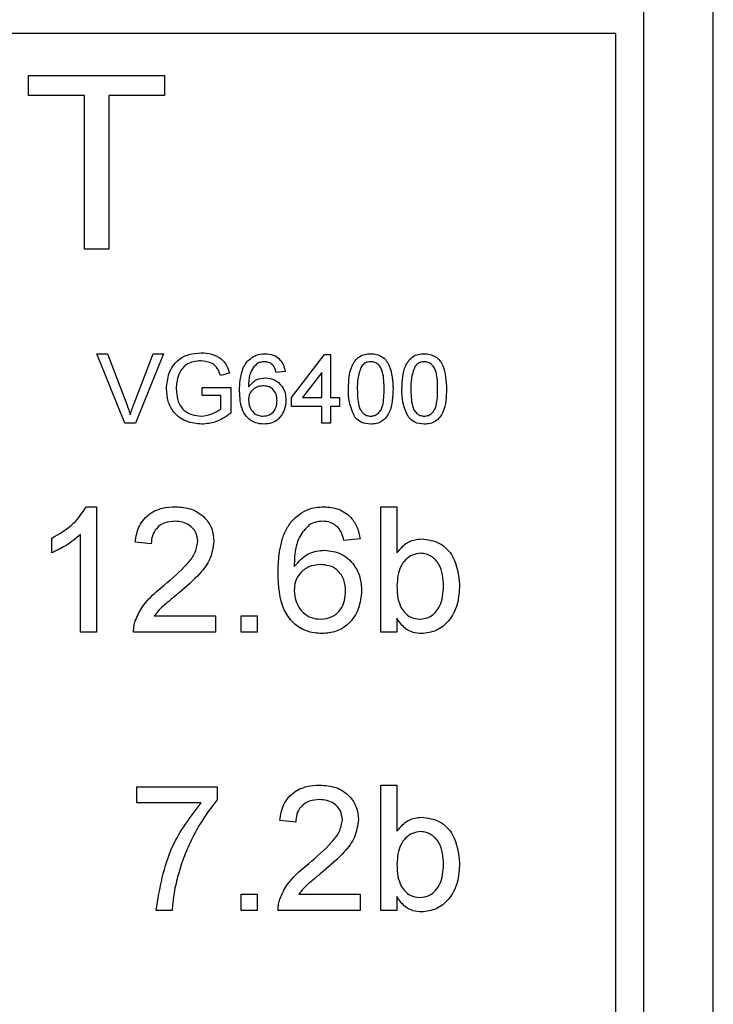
# Model space of a CAD drawing. Header units: millimetres. Extents: x 757 to 3489, y -202 to 2655.
# Tile 34 of 39: x 3289 to 3299, y 1616 to 1630. Entities that reach past the tile are written whole.
import ezdxf

# ---------------------------------------------------------------- set-up
doc = ezdxf.new("R2010")
doc.units = ezdxf.units.MM

msp = doc.modelspace()

# ---------------------------------------------------------------- linework, layer by layer
at = {"color": 7, "linetype": 'Continuous', "lineweight": 25}
for p, q in [((3299.07, 1604.644), (3299.07, 1648.644)), ((3298.07, 1611.644), (3298.07, 1635.144)), ((3297.67, 1629.744), (3180.47, 1629.744)), ((3297.67, 1611.644), (3297.67, 1629.744)), ((3289.23, 1629.144), (3291.185, 1629.144)), ((3289.23, 1628.855), (3289.23, 1629.144)), ((3291.185, 1629.144), (3291.185, 1628.855)), ((3290.032, 1628.855), (3289.23, 1628.855)), ((3290.032, 1626.644), (3290.032, 1628.855)), ((3291.185, 1628.855), (3290.384, 1628.855)), ((3290.384, 1628.855), (3290.384, 1626.644)), ((3290.384, 1626.644), (3290.032, 1626.644)), ((3290.212, 1625.144), (3290.365, 1625.144)), ((3290.615, 1624.144), (3290.212, 1625.144)), ((3290.365, 1625.144), (3290.637, 1624.427)), ((3290.746, 1624.427), (3291.018, 1625.144)), ((3291.171, 1625.144), (3290.768, 1624.144)), ((3291.018, 1625.144), (3291.171, 1625.144)), ((3293.006, 1624.516), (3293.48, 1625.131)), ((3293.48, 1625.131), (3293.57, 1625.131)), ((3293.57, 1625.131), (3293.57, 1624.516)), ((3292.117, 1624.862), (3291.988, 1624.83)), ((3292.916, 1624.887), (3292.788, 1624.875)), ((3293.442, 1624.876), (3293.164, 1624.516)), ((3293.442, 1624.516), (3293.442, 1624.876)), ((3291.724, 1624.657), (3292.134, 1624.657)), ((3291.724, 1624.541), (3291.724, 1624.657)), ((3292.134, 1624.657), (3292.134, 1624.287)), ((3291.993, 1624.541), (3291.724, 1624.541)), ((3291.993, 1624.352), (3291.993, 1624.541)), ((3293.006, 1624.387), (3293.006, 1624.516)), ((3293.164, 1624.516), (3293.442, 1624.516)), ((3293.57, 1624.516), (3293.698, 1624.516)), ((3293.698, 1624.516), (3293.698, 1624.387)), ((3293.442, 1624.387), (3293.006, 1624.387)), ((3293.442, 1624.144), (3293.442, 1624.387)), ((3293.698, 1624.387), (3293.57, 1624.387)), ((3293.57, 1624.387), (3293.57, 1624.144)), ((3290.768, 1624.144), (3290.615, 1624.144)), ((3293.57, 1624.144), (3293.442, 1624.144)), ((3290.06, 1622.944), (3290.208, 1622.944)), ((3290.208, 1622.944), (3290.208, 1621.144)), ((3294.293, 1622.944), (3294.524, 1622.944)), ((3294.293, 1621.144), (3294.293, 1622.944)), ((3294.524, 1622.944), (3294.524, 1622.282)), ((3289.562, 1622.281), (3289.562, 1622.494)), ((3289.977, 1621.144), (3289.977, 1622.547)), ((3293.993, 1622.482), (3293.762, 1622.459)), ((3290.993, 1622.413), (3290.762, 1622.436)), ((3291.035, 1621.375), (3291.916, 1621.375)), ((3291.916, 1621.375), (3291.916, 1621.144)), ((3292.285, 1621.375), (3292.516, 1621.375)), ((3292.285, 1621.144), (3292.285, 1621.375)), ((3292.516, 1621.375), (3292.516, 1621.144)), ((3294.524, 1621.341), (3294.524, 1621.144)), ((3290.208, 1621.144), (3289.977, 1621.144)), ((3291.916, 1621.144), (3290.739, 1621.144)), ((3292.516, 1621.144), (3292.285, 1621.144)), ((3294.524, 1621.144), (3294.293, 1621.144)), ((3290.785, 1618.921), (3291.939, 1618.921)), ((3290.785, 1618.69), (3290.785, 1618.921)), ((3291.939, 1618.921), (3291.939, 1618.734)), ((3294.293, 1618.944), (3294.524, 1618.944)), ((3294.293, 1617.144), (3294.293, 1618.944)), ((3294.524, 1618.944), (3294.524, 1618.282)), ((3291.708, 1618.69), (3290.785, 1618.69)), ((3293.07, 1618.413), (3292.839, 1618.436)), ((3292.285, 1617.375), (3292.516, 1617.375)), ((3292.285, 1617.144), (3292.285, 1617.375)), ((3292.516, 1617.375), (3292.516, 1617.144)), ((3293.112, 1617.375), (3293.993, 1617.375)), ((3293.993, 1617.375), (3293.993, 1617.144)), ((3294.524, 1617.341), (3294.524, 1617.144)), ((3291.293, 1617.144), (3291.062, 1617.144)), ((3292.516, 1617.144), (3292.285, 1617.144)), ((3293.993, 1617.144), (3292.816, 1617.144)), ((3294.524, 1617.144), (3294.293, 1617.144))]:
    msp.add_line(p, q, dxfattribs=at)
for points, knots in [([(3291.211, 1624.639), (3291.218, 1624.715), (3291.233, 1624.866), (3291.353, 1625.051), (3291.531, 1625.144), (3291.65, 1625.152), (3291.71, 1625.157)], [0, 0, 0, 0, 0.280345, 0.55931, 0.779318, 1, 1, 1, 1]), ([(3291.71, 1625.157), (3291.761, 1625.153), (3291.863, 1625.146), (3291.997, 1625.083), (3292.082, 1624.978), (3292.105, 1624.901), (3292.117, 1624.862)], [0, 0, 0, 0, 0.280404, 0.559856, 0.779464, 1, 1, 1, 1]), ([(3292.371, 1625.03), (3292.412, 1625.068), (3292.486, 1625.134), (3292.584, 1625.141), (3292.627, 1625.144)], [0, 0, 0, 0, 0.55838, 1, 1, 1, 1]), ([(3292.627, 1625.144), (3292.667, 1625.141), (3292.747, 1625.134), (3292.842, 1625.068), (3292.898, 1624.98), (3292.91, 1624.918), (3292.916, 1624.887)], [0, 0, 0, 0, 0.280049, 0.559187, 0.779374, 1, 1, 1, 1]), ([(3293.826, 1624.637), (3293.83, 1624.752), (3293.835, 1624.897), (3293.92, 1625.045), (3293.982, 1625.105), (3294.062, 1625.139), (3294.118, 1625.142), (3294.147, 1625.144)], [0, 0, 0, 0, 0.499149, 0.624522, 0.749597, 0.874674, 1, 1, 1, 1]), ([(3294.147, 1625.144), (3294.175, 1625.142), (3294.232, 1625.138), (3294.311, 1625.104), (3294.375, 1625.046), (3294.454, 1624.894), (3294.461, 1624.751), (3294.467, 1624.637)], [0, 0, 0, 0, 0.1253733, 0.2506437, 0.3756975, 0.5011132, 1, 1, 1, 1]), ([(3294.595, 1624.637), (3294.599, 1624.752), (3294.604, 1624.897), (3294.689, 1625.045), (3294.751, 1625.105), (3294.831, 1625.139), (3294.888, 1625.142), (3294.916, 1625.144)], [0, 0, 0, 0, 0.4991489, 0.6245224, 0.7495969, 0.8746743, 1, 1, 1, 1]), ([(3294.916, 1625.144), (3294.944, 1625.142), (3295.001, 1625.138), (3295.08, 1625.104), (3295.144, 1625.046), (3295.223, 1624.894), (3295.231, 1624.751), (3295.236, 1624.637)], [0, 0, 0, 0, 0.125373, 0.250644, 0.375698, 0.501113, 1, 1, 1, 1]), ([(3291.707, 1625.041), (3291.67, 1625.039), (3291.595, 1625.035), (3291.498, 1624.991), (3291.428, 1624.923), (3291.402, 1624.87), (3291.389, 1624.844)], [0, 0, 0, 0, 0.2802762, 0.5599552, 0.7798454, 1, 1, 1, 1]), ([(3291.988, 1624.83), (3291.977, 1624.864), (3291.955, 1624.932), (3291.857, 1625.025), (3291.764, 1625.035), (3291.707, 1625.041)], [0, 0, 0, 0, 0.281603, 0.560889, 1, 1, 1, 1]), ([(3292.262, 1624.612), (3292.263, 1624.662), (3292.265, 1624.744), (3292.286, 1624.857), (3292.316, 1624.95), (3292.353, 1625.004), (3292.371, 1625.03)], [0, 0, 0, 0, 0.340205, 0.560345, 0.780333, 1, 1, 1, 1]), ([(3292.51, 1624.999), (3292.481, 1624.969), (3292.433, 1624.919), (3292.403, 1624.827), (3292.392, 1624.747), (3292.391, 1624.693), (3292.39, 1624.666)], [0, 0, 0, 0, 0.338459, 0.558639, 0.779283, 1, 1, 1, 1]), ([(3292.619, 1625.029), (3292.597, 1625.027), (3292.559, 1625.024), (3292.525, 1625.007), (3292.51, 1624.999)], [0, 0, 0, 0, 0.559717, 1, 1, 1, 1]), ([(3292.741, 1624.977), (3292.721, 1624.994), (3292.685, 1625.023), (3292.639, 1625.027), (3292.619, 1625.029)], [0, 0, 0, 0, 0.559004, 1, 1, 1, 1]), ([(3294.145, 1625.029), (3294.131, 1625.028), (3294.102, 1625.026), (3294.053, 1625.005), (3294.028, 1624.977), (3294.012, 1624.96)], [0, 0, 0, 0, 0.280453, 0.560688, 1, 1, 1, 1]), ([(3294.339, 1624.637), (3294.338, 1624.719), (3294.337, 1624.822), (3294.297, 1624.939), (3294.258, 1624.987), (3294.207, 1625.023), (3294.166, 1625.027), (3294.145, 1625.029)], [0, 0, 0, 0, 0.500352, 0.625529, 0.750516, 0.875255, 1, 1, 1, 1]), ([(3294.914, 1625.029), (3294.9, 1625.028), (3294.871, 1625.026), (3294.822, 1625.005), (3294.797, 1624.977), (3294.781, 1624.96)], [0, 0, 0, 0, 0.280453, 0.560688, 1, 1, 1, 1]), ([(3295.108, 1624.637), (3295.107, 1624.719), (3295.106, 1624.822), (3295.066, 1624.939), (3295.028, 1624.987), (3294.976, 1625.023), (3294.935, 1625.027), (3294.914, 1625.029)], [0, 0, 0, 0, 0.500352, 0.625529, 0.750516, 0.875255, 1, 1, 1, 1]), ([(3292.788, 1624.875), (3292.782, 1624.895), (3292.773, 1624.933), (3292.751, 1624.964), (3292.741, 1624.977)], [0, 0, 0, 0, 0.560488, 1, 1, 1, 1]), ([(3294.012, 1624.96), (3293.991, 1624.902), (3293.954, 1624.797), (3293.954, 1624.686), (3293.954, 1624.637)], [0, 0, 0, 0, 0.558059, 1, 1, 1, 1]), ([(3294.781, 1624.96), (3294.761, 1624.902), (3294.723, 1624.797), (3294.723, 1624.686), (3294.724, 1624.637)], [0, 0, 0, 0, 0.558059, 1, 1, 1, 1]), ([(3291.389, 1624.844), (3291.377, 1624.807), (3291.355, 1624.743), (3291.353, 1624.674), (3291.352, 1624.644)], [0, 0, 0, 0, 0.559779, 1, 1, 1, 1]), ([(3292.39, 1624.666), (3292.427, 1624.708), (3292.492, 1624.782), (3292.59, 1624.793), (3292.633, 1624.798)], [0, 0, 0, 0, 0.5586251, 1, 1, 1, 1]), ([(3292.633, 1624.798), (3292.679, 1624.792), (3292.771, 1624.779), (3292.869, 1624.688), (3292.922, 1624.581), (3292.926, 1624.509), (3292.929, 1624.473)], [0, 0, 0, 0, 0.279141, 0.558815, 0.77917, 1, 1, 1, 1]), ([(3291.721, 1624.131), (3291.645, 1624.138), (3291.493, 1624.153), (3291.314, 1624.283), (3291.225, 1624.461), (3291.215, 1624.58), (3291.211, 1624.639)], [0, 0, 0, 0, 0.280196, 0.559018, 0.77928, 1, 1, 1, 1]), ([(3291.352, 1624.644), (3291.355, 1624.588), (3291.361, 1624.474), (3291.445, 1624.332), (3291.576, 1624.259), (3291.664, 1624.251), (3291.709, 1624.246)], [0, 0, 0, 0, 0.2808082, 0.5594867, 0.779455, 1, 1, 1, 1]), ([(3292.613, 1624.131), (3292.57, 1624.135), (3292.486, 1624.142), (3292.377, 1624.213), (3292.271, 1624.367), (3292.266, 1624.511), (3292.262, 1624.612)], [0, 0, 0, 0, 0.186919, 0.373549, 0.560232, 1, 1, 1, 1]), ([(3292.598, 1624.682), (3292.567, 1624.679), (3292.506, 1624.672), (3292.436, 1624.618), (3292.395, 1624.548), (3292.392, 1624.5), (3292.39, 1624.476)], [0, 0, 0, 0, 0.27974, 0.559339, 0.779412, 1, 1, 1, 1]), ([(3292.8, 1624.469), (3292.798, 1624.5), (3292.794, 1624.563), (3292.743, 1624.638), (3292.671, 1624.678), (3292.622, 1624.681), (3292.598, 1624.682)], [0, 0, 0, 0, 0.280456, 0.559364, 0.779311, 1, 1, 1, 1]), ([(3293.923, 1624.227), (3293.889, 1624.3), (3293.828, 1624.43), (3293.827, 1624.574), (3293.826, 1624.637)], [0, 0, 0, 0, 0.5579733, 1, 1, 1, 1]), ([(3293.954, 1624.637), (3293.955, 1624.556), (3293.957, 1624.454), (3293.996, 1624.337), (3294.034, 1624.289), (3294.085, 1624.253), (3294.126, 1624.249), (3294.147, 1624.246)], [0, 0, 0, 0, 0.500363, 0.625568, 0.750538, 0.875304, 1, 1, 1, 1]), ([(3294.467, 1624.637), (3294.463, 1624.522), (3294.458, 1624.378), (3294.374, 1624.229), (3294.311, 1624.17), (3294.232, 1624.136), (3294.175, 1624.133), (3294.147, 1624.131)], [0, 0, 0, 0, 0.4991147, 0.6244582, 0.7495538, 0.8746582, 1, 1, 1, 1]), ([(3294.147, 1624.246), (3294.167, 1624.249), (3294.208, 1624.253), (3294.259, 1624.289), (3294.298, 1624.337), (3294.337, 1624.454), (3294.338, 1624.556), (3294.339, 1624.637)], [0, 0, 0, 0, 0.124656, 0.24942, 0.374387, 0.49959, 1, 1, 1, 1]), ([(3294.693, 1624.227), (3294.658, 1624.3), (3294.597, 1624.43), (3294.596, 1624.574), (3294.595, 1624.637)], [0, 0, 0, 0, 0.5579733, 1, 1, 1, 1]), ([(3294.724, 1624.637), (3294.725, 1624.556), (3294.726, 1624.454), (3294.765, 1624.337), (3294.804, 1624.289), (3294.855, 1624.253), (3294.895, 1624.249), (3294.916, 1624.246)], [0, 0, 0, 0, 0.500363, 0.625568, 0.750538, 0.875304, 1, 1, 1, 1]), ([(3295.236, 1624.637), (3295.232, 1624.522), (3295.228, 1624.378), (3295.143, 1624.229), (3295.08, 1624.17), (3295.001, 1624.136), (3294.944, 1624.133), (3294.916, 1624.131)], [0, 0, 0, 0, 0.4991147, 0.6244582, 0.7495538, 0.8746582, 1, 1, 1, 1]), ([(3294.916, 1624.246), (3294.936, 1624.249), (3294.977, 1624.253), (3295.028, 1624.289), (3295.067, 1624.337), (3295.106, 1624.454), (3295.107, 1624.556), (3295.108, 1624.637)], [0, 0, 0, 0, 0.124656, 0.24942, 0.374387, 0.49959, 1, 1, 1, 1]), ([(3290.637, 1624.427), (3290.648, 1624.397), (3290.668, 1624.344), (3290.684, 1624.29), (3290.692, 1624.266)], [0, 0, 0, 0, 0.559998, 1, 1, 1, 1]), ([(3290.692, 1624.266), (3290.701, 1624.296), (3290.717, 1624.351), (3290.737, 1624.404), (3290.746, 1624.427)], [0, 0, 0, 0, 0.559972, 1, 1, 1, 1]), ([(3292.39, 1624.476), (3292.394, 1624.443), (3292.401, 1624.378), (3292.453, 1624.3), (3292.526, 1624.253), (3292.577, 1624.249), (3292.603, 1624.246)], [0, 0, 0, 0, 0.280082, 0.55977, 0.779688, 1, 1, 1, 1]), ([(3292.603, 1624.246), (3292.634, 1624.25), (3292.697, 1624.257), (3292.764, 1624.32), (3292.796, 1624.395), (3292.799, 1624.445), (3292.8, 1624.469)], [0, 0, 0, 0, 0.279489, 0.558551, 0.778978, 1, 1, 1, 1]), ([(3292.929, 1624.473), (3292.924, 1624.425), (3292.914, 1624.327), (3292.836, 1624.21), (3292.728, 1624.141), (3292.651, 1624.135), (3292.613, 1624.131)], [0, 0, 0, 0, 0.28023, 0.559761, 0.779759, 1, 1, 1, 1]), ([(3291.709, 1624.246), (3291.767, 1624.253), (3291.87, 1624.266), (3291.955, 1624.326), (3291.993, 1624.352)], [0, 0, 0, 0, 0.559425, 1, 1, 1, 1]), ([(3292.134, 1624.287), (3292.064, 1624.238), (3291.938, 1624.151), (3291.787, 1624.137), (3291.721, 1624.131)], [0, 0, 0, 0, 0.5599185, 1, 1, 1, 1]), ([(3294.147, 1624.131), (3294.099, 1624.135), (3294.013, 1624.143), (3293.951, 1624.201), (3293.923, 1624.227)], [0, 0, 0, 0, 0.559716, 1, 1, 1, 1]), ([(3294.916, 1624.131), (3294.868, 1624.135), (3294.782, 1624.143), (3294.72, 1624.201), (3294.693, 1624.227)], [0, 0, 0, 0, 0.559716, 1, 1, 1, 1]), ([(3289.562, 1622.494), (3289.674, 1622.557), (3289.875, 1622.671), (3290.003, 1622.86), (3290.06, 1622.944)], [0, 0, 0, 0, 0.5604274, 1, 1, 1, 1]), ([(3290.762, 1622.436), (3290.775, 1622.516), (3290.802, 1622.675), (3290.957, 1622.852), (3291.15, 1622.934), (3291.276, 1622.94), (3291.339, 1622.944)], [0, 0, 0, 0, 0.280235, 0.558893, 0.779132, 1, 1, 1, 1]), ([(3291.339, 1622.944), (3291.417, 1622.938), (3291.574, 1622.928), (3291.762, 1622.803), (3291.876, 1622.632), (3291.887, 1622.509), (3291.893, 1622.447)], [0, 0, 0, 0, 0.280482, 0.559644, 0.779749, 1, 1, 1, 1]), ([(3293.012, 1622.739), (3293.086, 1622.806), (3293.218, 1622.926), (3293.395, 1622.938), (3293.473, 1622.944)], [0, 0, 0, 0, 0.55838, 1, 1, 1, 1]), ([(3293.473, 1622.944), (3293.545, 1622.938), (3293.689, 1622.926), (3293.861, 1622.808), (3293.961, 1622.649), (3293.982, 1622.538), (3293.993, 1622.482)], [0, 0, 0, 0, 0.280049, 0.559187, 0.779374, 1, 1, 1, 1]), ([(3291.334, 1622.736), (3291.284, 1622.732), (3291.185, 1622.725), (3291.065, 1622.644), (3291.001, 1622.53), (3290.996, 1622.452), (3290.993, 1622.413)], [0, 0, 0, 0, 0.28041, 0.559489, 0.779375, 1, 1, 1, 1]), ([(3291.662, 1622.445), (3291.656, 1622.491), (3291.644, 1622.583), (3291.55, 1622.679), (3291.442, 1622.73), (3291.37, 1622.734), (3291.334, 1622.736)], [0, 0, 0, 0, 0.2790799, 0.5586119, 0.7790431, 1, 1, 1, 1]), ([(3292.816, 1621.987), (3292.818, 1622.077), (3292.822, 1622.225), (3292.86, 1622.428), (3292.912, 1622.596), (3292.979, 1622.692), (3293.012, 1622.739)], [0, 0, 0, 0, 0.340205, 0.560345, 0.780333, 1, 1, 1, 1]), ([(3293.458, 1622.736), (3293.419, 1622.733), (3293.35, 1622.728), (3293.289, 1622.697), (3293.262, 1622.683)], [0, 0, 0, 0, 0.559717, 1, 1, 1, 1]), ([(3293.679, 1622.644), (3293.643, 1622.674), (3293.578, 1622.727), (3293.495, 1622.733), (3293.458, 1622.736)], [0, 0, 0, 0, 0.559004, 1, 1, 1, 1]), ([(3293.262, 1622.683), (3293.209, 1622.628), (3293.123, 1622.539), (3293.07, 1622.373), (3293.05, 1622.229), (3293.048, 1622.132), (3293.047, 1622.084)], [0, 0, 0, 0, 0.338459, 0.558639, 0.779283, 1, 1, 1, 1]), ([(3293.762, 1622.459), (3293.753, 1622.497), (3293.736, 1622.563), (3293.696, 1622.619), (3293.679, 1622.644)], [0, 0, 0, 0, 0.560488, 1, 1, 1, 1]), ([(3289.977, 1622.547), (3289.906, 1622.487), (3289.779, 1622.381), (3289.628, 1622.312), (3289.562, 1622.281)], [0, 0, 0, 0, 0.559686, 1, 1, 1, 1]), ([(3291.178, 1621.817), (3291.293, 1621.915), (3291.453, 1622.052), (3291.63, 1622.267), (3291.651, 1622.386), (3291.662, 1622.445)], [0, 0, 0, 0, 0.561313, 0.781386, 1, 1, 1, 1]), ([(3291.893, 1622.447), (3291.881, 1622.361), (3291.856, 1622.189), (3291.663, 1621.94), (3291.496, 1621.796), (3291.393, 1621.709)], [0, 0, 0, 0, 0.278741, 0.558834, 1, 1, 1, 1]), ([(3294.524, 1622.282), (3294.576, 1622.344), (3294.67, 1622.457), (3294.814, 1622.475), (3294.877, 1622.482)], [0, 0, 0, 0, 0.559686, 1, 1, 1, 1]), ([(3294.877, 1622.482), (3294.967, 1622.47), (3295.148, 1622.446), (3295.383, 1622.196), (3295.408, 1621.963), (3295.424, 1621.821)], [0, 0, 0, 0, 0.2803073, 0.5597875, 1, 1, 1, 1]), ([(3293.047, 1622.084), (3293.113, 1622.158), (3293.231, 1622.292), (3293.406, 1622.312), (3293.484, 1622.321)], [0, 0, 0, 0, 0.558625, 1, 1, 1, 1]), ([(3293.484, 1622.321), (3293.567, 1622.31), (3293.732, 1622.288), (3293.908, 1622.124), (3294.003, 1621.932), (3294.012, 1621.802), (3294.016, 1621.737)], [0, 0, 0, 0, 0.279141, 0.558815, 0.77917, 1, 1, 1, 1]), ([(3294.863, 1622.275), (3294.823, 1622.27), (3294.743, 1622.26), (3294.644, 1622.186), (3294.54, 1622.044), (3294.53, 1621.907), (3294.524, 1621.811)], [0, 0, 0, 0, 0.186652, 0.37361, 0.56087, 1, 1, 1, 1]), ([(3295.193, 1621.803), (3295.187, 1621.913), (3295.177, 1622.08), (3295.042, 1622.222), (3294.944, 1622.269), (3294.89, 1622.273), (3294.863, 1622.275)], [0, 0, 0, 0, 0.498754, 0.748656, 0.874303, 1, 1, 1, 1]), ([(3293.42, 1622.113), (3293.365, 1622.107), (3293.254, 1622.095), (3293.128, 1621.997), (3293.056, 1621.872), (3293.05, 1621.785), (3293.047, 1621.741)], [0, 0, 0, 0, 0.27974, 0.559339, 0.779412, 1, 1, 1, 1]), ([(3293.785, 1621.729), (3293.781, 1621.786), (3293.773, 1621.898), (3293.681, 1622.033), (3293.552, 1622.104), (3293.464, 1622.11), (3293.42, 1622.113)], [0, 0, 0, 0, 0.280456, 0.559364, 0.779311, 1, 1, 1, 1]), ([(3293.447, 1621.121), (3293.371, 1621.128), (3293.22, 1621.141), (3293.023, 1621.268), (3292.833, 1621.545), (3292.823, 1621.805), (3292.816, 1621.987)], [0, 0, 0, 0, 0.186919, 0.373549, 0.560232, 1, 1, 1, 1]), ([(3290.763, 1621.304), (3290.794, 1621.374), (3290.844, 1621.489), (3290.957, 1621.622), (3291.064, 1621.724), (3291.14, 1621.786), (3291.178, 1621.817)], [0, 0, 0, 0, 0.339411, 0.559525, 0.779752, 1, 1, 1, 1]), ([(3293.047, 1621.741), (3293.053, 1621.683), (3293.067, 1621.566), (3293.16, 1621.424), (3293.29, 1621.34), (3293.383, 1621.332), (3293.429, 1621.329)], [0, 0, 0, 0, 0.2800816, 0.5597698, 0.7796884, 1, 1, 1, 1]), ([(3294.016, 1621.737), (3294.007, 1621.649), (3293.989, 1621.474), (3293.85, 1621.263), (3293.654, 1621.139), (3293.516, 1621.127), (3293.447, 1621.121)], [0, 0, 0, 0, 0.28023, 0.559761, 0.779759, 1, 1, 1, 1]), ([(3294.524, 1621.811), (3294.524, 1621.749), (3294.524, 1621.638), (3294.566, 1621.535), (3294.585, 1621.49)], [0, 0, 0, 0, 0.561078, 1, 1, 1, 1]), ([(3294.853, 1621.329), (3294.894, 1621.333), (3294.976, 1621.343), (3295.075, 1621.42), (3295.179, 1621.566), (3295.187, 1621.705), (3295.193, 1621.803)], [0, 0, 0, 0, 0.186544, 0.373502, 0.560614, 1, 1, 1, 1]), ([(3295.424, 1621.821), (3295.419, 1621.728), (3295.409, 1621.541), (3295.286, 1621.306), (3295.096, 1621.148), (3294.949, 1621.13), (3294.876, 1621.121)], [0, 0, 0, 0, 0.280958, 0.560352, 0.780382, 1, 1, 1, 1]), ([(3291.393, 1621.709), (3291.35, 1621.673), (3291.28, 1621.615), (3291.182, 1621.533), (3291.101, 1621.461), (3291.057, 1621.403), (3291.035, 1621.375)], [0, 0, 0, 0, 0.340038, 0.560063, 0.78009, 1, 1, 1, 1]), ([(3293.429, 1621.329), (3293.486, 1621.335), (3293.599, 1621.348), (3293.72, 1621.462), (3293.778, 1621.596), (3293.783, 1621.685), (3293.785, 1621.729)], [0, 0, 0, 0, 0.279489, 0.558551, 0.778978, 1, 1, 1, 1]), ([(3294.585, 1621.49), (3294.623, 1621.439), (3294.692, 1621.349), (3294.804, 1621.335), (3294.853, 1621.329)], [0, 0, 0, 0, 0.559562, 1, 1, 1, 1]), ([(3294.876, 1621.121), (3294.835, 1621.124), (3294.753, 1621.131), (3294.621, 1621.201), (3294.56, 1621.288), (3294.524, 1621.341)], [0, 0, 0, 0, 0.280383, 0.560561, 1, 1, 1, 1]), ([(3290.739, 1621.144), (3290.74, 1621.174), (3290.741, 1621.229), (3290.756, 1621.281), (3290.763, 1621.304)], [0, 0, 0, 0, 0.559956, 1, 1, 1, 1]), ([(3292.839, 1618.436), (3292.852, 1618.516), (3292.879, 1618.675), (3293.033, 1618.852), (3293.227, 1618.934), (3293.353, 1618.94), (3293.416, 1618.944)], [0, 0, 0, 0, 0.280235, 0.558893, 0.779132, 1, 1, 1, 1]), ([(3293.416, 1618.944), (3293.494, 1618.938), (3293.651, 1618.928), (3293.839, 1618.803), (3293.953, 1618.632), (3293.964, 1618.509), (3293.97, 1618.447)], [0, 0, 0, 0, 0.280482, 0.559644, 0.779749, 1, 1, 1, 1]), ([(3291.062, 1617.144), (3291.115, 1617.462), (3291.21, 1618.03), (3291.556, 1618.488), (3291.708, 1618.69)], [0, 0, 0, 0, 0.559319, 1, 1, 1, 1]), ([(3291.939, 1618.734), (3291.854, 1618.621), (3291.713, 1618.435), (3291.563, 1618.147), (3291.452, 1617.896), (3291.399, 1617.721), (3291.372, 1617.633)], [0, 0, 0, 0, 0.339728, 0.559827, 0.779922, 1, 1, 1, 1]), ([(3293.411, 1618.736), (3293.361, 1618.732), (3293.262, 1618.725), (3293.142, 1618.644), (3293.078, 1618.53), (3293.073, 1618.452), (3293.07, 1618.413)], [0, 0, 0, 0, 0.28041, 0.559489, 0.779375, 1, 1, 1, 1]), ([(3293.739, 1618.445), (3293.733, 1618.491), (3293.721, 1618.583), (3293.627, 1618.679), (3293.519, 1618.73), (3293.447, 1618.734), (3293.411, 1618.736)], [0, 0, 0, 0, 0.2790799, 0.5586119, 0.7790431, 1, 1, 1, 1]), ([(3294.524, 1618.282), (3294.576, 1618.344), (3294.67, 1618.457), (3294.814, 1618.475), (3294.877, 1618.482)], [0, 0, 0, 0, 0.559686, 1, 1, 1, 1]), ([(3294.877, 1618.482), (3294.967, 1618.47), (3295.148, 1618.446), (3295.383, 1618.196), (3295.408, 1617.963), (3295.424, 1617.821)], [0, 0, 0, 0, 0.280307, 0.559788, 1, 1, 1, 1]), ([(3293.255, 1617.817), (3293.37, 1617.915), (3293.53, 1618.052), (3293.707, 1618.267), (3293.728, 1618.386), (3293.739, 1618.445)], [0, 0, 0, 0, 0.561313, 0.781386, 1, 1, 1, 1]), ([(3293.97, 1618.447), (3293.958, 1618.361), (3293.933, 1618.189), (3293.74, 1617.94), (3293.573, 1617.796), (3293.47, 1617.709)], [0, 0, 0, 0, 0.2787415, 0.5588337, 1, 1, 1, 1]), ([(3294.863, 1618.275), (3294.823, 1618.27), (3294.743, 1618.26), (3294.644, 1618.186), (3294.54, 1618.044), (3294.53, 1617.907), (3294.524, 1617.811)], [0, 0, 0, 0, 0.1866521, 0.3736099, 0.56087, 1, 1, 1, 1]), ([(3295.193, 1617.803), (3295.187, 1617.913), (3295.177, 1618.08), (3295.042, 1618.222), (3294.944, 1618.269), (3294.89, 1618.273), (3294.863, 1618.275)], [0, 0, 0, 0, 0.498754, 0.748656, 0.874303, 1, 1, 1, 1]), ([(3292.84, 1617.304), (3292.871, 1617.374), (3292.921, 1617.489), (3293.034, 1617.622), (3293.14, 1617.724), (3293.217, 1617.786), (3293.255, 1617.817)], [0, 0, 0, 0, 0.339411, 0.559525, 0.779752, 1, 1, 1, 1]), ([(3294.524, 1617.811), (3294.524, 1617.749), (3294.524, 1617.638), (3294.566, 1617.535), (3294.585, 1617.49)], [0, 0, 0, 0, 0.561078, 1, 1, 1, 1]), ([(3294.853, 1617.329), (3294.894, 1617.333), (3294.976, 1617.343), (3295.075, 1617.42), (3295.179, 1617.566), (3295.187, 1617.705), (3295.193, 1617.803)], [0, 0, 0, 0, 0.186544, 0.373502, 0.560614, 1, 1, 1, 1]), ([(3295.424, 1617.821), (3295.419, 1617.728), (3295.409, 1617.541), (3295.286, 1617.306), (3295.096, 1617.148), (3294.949, 1617.13), (3294.876, 1617.121)], [0, 0, 0, 0, 0.280958, 0.560352, 0.780382, 1, 1, 1, 1]), ([(3291.372, 1617.633), (3291.351, 1617.543), (3291.312, 1617.382), (3291.299, 1617.217), (3291.293, 1617.144)], [0, 0, 0, 0, 0.55991, 1, 1, 1, 1]), ([(3293.47, 1617.709), (3293.427, 1617.673), (3293.357, 1617.615), (3293.259, 1617.533), (3293.178, 1617.461), (3293.134, 1617.403), (3293.112, 1617.375)], [0, 0, 0, 0, 0.340038, 0.560063, 0.78009, 1, 1, 1, 1]), ([(3294.585, 1617.49), (3294.623, 1617.439), (3294.692, 1617.349), (3294.804, 1617.335), (3294.853, 1617.329)], [0, 0, 0, 0, 0.559562, 1, 1, 1, 1]), ([(3292.816, 1617.144), (3292.817, 1617.174), (3292.818, 1617.229), (3292.833, 1617.281), (3292.84, 1617.304)], [0, 0, 0, 0, 0.559956, 1, 1, 1, 1]), ([(3294.876, 1617.121), (3294.835, 1617.124), (3294.753, 1617.131), (3294.621, 1617.201), (3294.56, 1617.288), (3294.524, 1617.341)], [0, 0, 0, 0, 0.280383, 0.560561, 1, 1, 1, 1])]:
    msp.add_open_spline(points, degree=3, knots=knots, dxfattribs=at)

doc.saveas('drawing.dxf')
